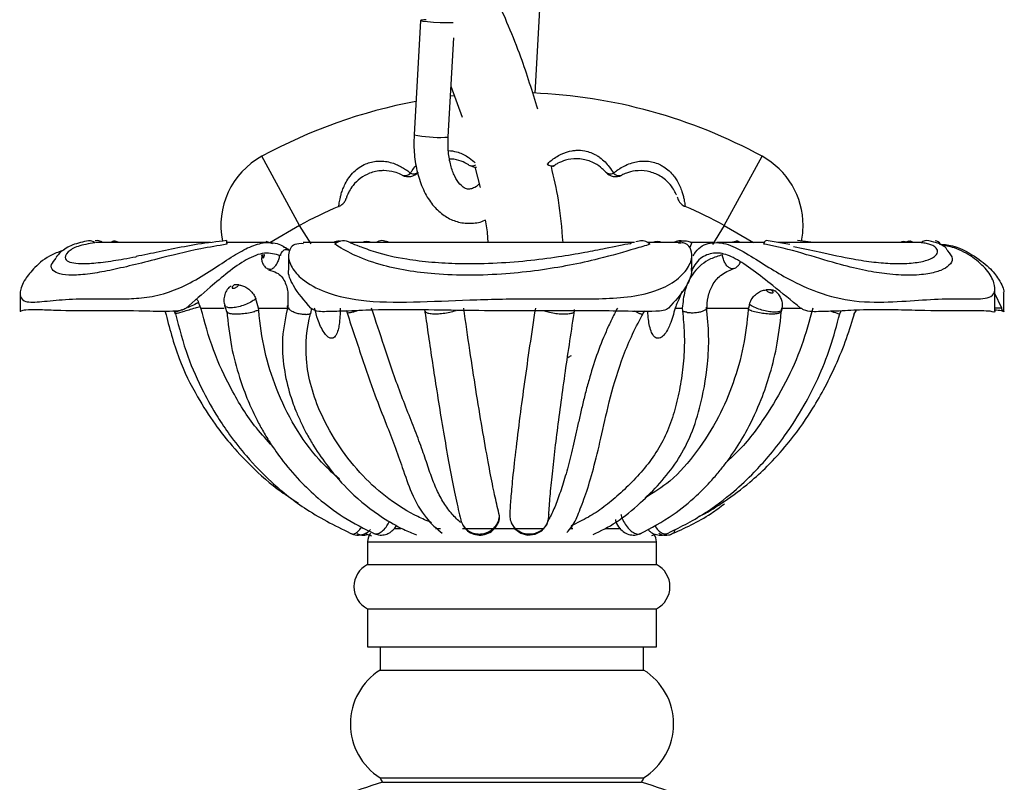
# Model space of a CAD drawing. Header units: millimetres. Extents: x 67.9 to 154, y 110.8 to 178.6.
# Tile 71 of 109: x 79.8 to 83.6, y 130.8 to 133.7. Entities that reach past the tile are written whole.
import ezdxf

# ---------------------------------------------------------------- set-up
doc = ezdxf.new("R2010")
doc.units = ezdxf.units.MM

msp = doc.modelspace()

# ---------------------------------------------------------------- linework, layer by layer
at = {"color": 7, "linetype": 'Continuous', "lineweight": 25}
for p, q in [((81.778, 133.4575), (81.8212, 134.2302)), ((81.3418, 133.7346), (81.3173, 133.2978)), ((81.459, 133.7258), (81.4663, 133.7261)), ((81.4471, 133.2905), (81.4682, 133.6679)), ((81.4579, 133.484), (81.5007, 133.3655)), ((81.4716, 133.4474), (81.4558, 133.4456)), ((81.5492, 133.1763), (81.5685, 133.0975)), ((80.925, 132.8831), (80.8813, 132.9532)), ((82.4989, 132.9532), (82.4535, 132.8805)), ((80.1151, 132.8881), (80.1037, 132.8879)), ((80.5418, 132.8881), (80.1151, 132.8881)), ((80.1957, 132.8881), (80.1782, 132.8935)), ((80.6043, 132.8874), (80.6038, 132.8814)), ((80.6207, 132.8881), (80.6043, 132.8881)), ((80.7619, 132.8881), (80.6207, 132.8881)), ((80.7795, 132.8833), (80.7538, 132.8915)), ((81.0237, 132.8881), (80.8951, 132.8881)), ((81.0329, 132.8937), (81.0361, 132.8935)), ((82.157, 132.8881), (81.0731, 132.8881)), ((81.2186, 132.8912), (81.1999, 132.895)), ((82.1803, 132.895), (82.1619, 132.8913)), ((82.328, 132.8881), (82.2078, 132.8881)), ((82.367, 132.8683), (82.3751, 132.8856)), ((82.4585, 132.8881), (82.3707, 132.8881)), ((82.6507, 132.8881), (82.4701, 132.8881)), ((82.5471, 132.8936), (82.5252, 132.8881)), ((82.7481, 132.8803), (82.6581, 132.8952)), ((83.2262, 132.8881), (82.7033, 132.8881)), ((82.8385, 132.8881), (82.777, 132.8953)), ((83.2019, 132.8935), (83.1845, 132.8881)), ((83.2492, 132.8881), (83.2262, 132.8881)), ((80.7404, 132.8411), (80.748, 132.8429)), ((80.808, 132.8382), (80.8048, 132.839)), ((80.8391, 132.8359), (80.8391, 132.7873)), ((82.3754, 132.7903), (82.3754, 132.839)), ((80.7659, 132.7862), (80.7638, 132.7873)), ((80.6496, 132.7264), (80.6324, 132.7268)), ((83.5294, 132.6281), (83.5294, 132.7147)), ((79.8169, 132.6958), (79.8169, 132.6251)), ((82.6765, 132.708), (82.6578, 132.7075)), ((83.5552, 132.6381), (83.5294, 132.6938)), ((83.5633, 132.6251), (83.5633, 132.6958)), ((80.5029, 132.6448), (80.4967, 132.6594)), ((80.5056, 132.6381), (80.5029, 132.6448)), ((80.5956, 132.6507), (80.6029, 132.6257)), ((82.5942, 132.652), (82.5908, 132.6381)), ((80.4039, 132.6259), (80.4076, 132.6165)), ((80.5056, 132.6381), (80.5942, 132.6381)), ((80.7248, 132.6381), (80.8427, 132.6381)), ((80.7256, 132.6305), (80.7248, 132.6381)), ((80.9236, 132.6178), (80.9276, 132.6381)), ((82.1852, 132.6092), (82.1962, 132.6289)), ((82.3112, 132.6381), (82.3389, 132.6381)), ((82.3389, 132.6381), (82.3395, 132.6272)), ((82.433, 132.6381), (82.5908, 132.6381)), ((82.5908, 132.6381), (82.5902, 132.6323)), ((82.7167, 132.6262), (82.719, 132.6354)), ((82.7168, 132.6381), (82.7947, 132.6381)), ((82.9393, 132.6158), (82.9445, 132.6276)), ((82.9926, 132.6133), (83.0025, 132.6303)), ((81.1293, 131.7792), (81.1549, 131.7708)), ((81.2438, 131.7981), (81.267, 131.7981)), ((81.3989, 131.7981), (81.4182, 131.7981)), ((81.5011, 131.7981), (81.8122, 131.7981)), ((81.9107, 131.7981), (81.9219, 131.7981)), ((82.0452, 131.7981), (82.1048, 131.7981)), ((82.2231, 131.7723), (82.238, 131.7771)), ((81.1401, 131.7481), (81.1401, 131.6609)), ((82.2401, 131.6609), (82.2401, 131.7481)), ((81.1401, 131.6609), (82.1694, 131.6609)), ((82.1694, 131.6609), (82.2401, 131.6609)), ((81.1401, 131.4927), (81.1401, 131.3481)), ((81.1401, 131.4927), (82.1694, 131.4927)), ((82.1694, 131.4927), (82.2401, 131.4927)), ((82.2401, 131.3481), (82.2401, 131.4927)), ((81.1401, 131.3481), (82.1694, 131.3481)), ((81.1885, 131.3481), (81.1885, 131.2592)), ((82.1694, 131.3481), (82.2401, 131.3481)), ((82.1917, 131.2592), (82.1917, 131.3481)), ((81.1885, 131.2592), (82.1272, 131.2592)), ((82.1272, 131.2592), (82.1917, 131.2592)), ((81.1885, 130.8481), (82.1272, 130.8481)), ((82.1272, 130.8481), (82.1917, 130.8481)), ((81.1974, 130.8313), (82.1195, 130.8313)), ((82.1195, 130.8313), (82.1828, 130.8313))]:
    msp.add_line(p, q, dxfattribs=at)
at = {"color": 1, "linetype": 'Continuous', "lineweight": 25}
for p, q in [((80.8813, 132.9532), (80.7377, 133.2165)), ((82.4989, 132.9532), (82.6425, 133.2165)), ((80.8813, 132.9532), (80.7682, 132.8873)), ((82.4989, 132.9532), (82.6106, 132.8881)), ((83.5552, 132.6381), (83.5294, 132.6381)), ((81.1401, 131.7481), (82.1694, 131.7481)), ((82.1694, 131.7481), (82.2401, 131.7481))]:
    msp.add_line(p, q, dxfattribs=at)
at = {"color": 7, "linetype": 'Continuous', "lineweight": 25, "flags": 128}
for points in [[(81.3631, 133.7362), (81.3543, 133.7361), (81.3436, 133.7354), (81.3425, 133.734), (81.3512, 133.7321), (81.3683, 133.7301), (81.3912, 133.7281), (81.4165, 133.7267), (81.4403, 133.7258), (81.459, 133.7258), (81.459, 133.7258)], [(81.8446, 133.1787), (81.8465, 133.1795), (81.8538, 133.1833)], [(80.6043, 132.8874), (80.6039, 132.8913), (80.6035, 132.8939), (80.6033, 132.8952), (80.6031, 132.8951), (80.6031, 132.8936), (80.6032, 132.8908), (80.6034, 132.8867), (80.6038, 132.8814)], [(82.6581, 132.8952), (82.6566, 132.895), (82.6545, 132.8937), (82.6523, 132.891), (82.6502, 132.8871), (82.6481, 132.8821)], [(81.6854, 131.8269), (81.6866, 131.8203), (81.7013, 131.7972), (81.7233, 131.781), (81.7499, 131.7736), (81.7781, 131.7765), (81.8036, 131.7899), (81.8223, 131.8121), (81.8309, 131.8394), (81.8299, 131.8522), (81.8299, 131.8522)]]:
    msp.add_lwpolyline(points, dxfattribs=at)
at = {"color": 1, "linetype": 'Continuous', "lineweight": 25, "flags": 128}
msp.add_lwpolyline([(81.4345, 133.289), (81.4452, 133.2897), (81.4471, 133.2905)], dxfattribs=at)
at = {"color": 7, "linetype": 'Continuous', "lineweight": 25}
for centre, radius, start, end in [((81.6901, 131.4704), 1.989, 61.3901, 87.7053), ((81.6901, 131.4704), 1.989, 100.5927, 118.6099), ((80.8813, 132.9532), 0.3, 118.6099, 191.6376), ((82.4989, 132.9532), 0.3, 0, 61.3901), ((81.5534, 133.2254), 0.05, 237.339, 271.6975), ((81.8411, 133.209), 0.0287, 232.7562, 296.3082), ((81.2952, 133.1891), 0.05, 242.2927, 318.6884), ((81.2822, 133.1727), 0.0297, 250.0015, 316.4294), ((81.3153, 133.1768), 0.0271, 244.7167, 310.2154), ((82.0649, 133.1768), 0.0271, 229.7846, 295.2833), ((82.085, 133.1891), 0.05, 221.3116, 297.7073), ((82.098, 133.1727), 0.0297, 223.5706, 289.9985), ((81.6901, 131.4704), 1.689, 112.9671, 118.6099), ((81.6901, 131.4704), 1.689, 61.3901, 67.0242), ((82.4989, 132.9532), 0.3, 348.5018, 0), ((80.081, 132.8653), 0.0299, 46.8899, 95.951), ((80.108, 132.8551), 0.0402, 55.225, 98.5107), ((80.1768, 132.8746), 0.019, 91.8661, 134.855), ((80.1753, 132.8784), 0.0153, 39.5894, 86.8687), ((81.0324, 132.8434), 0.0503, 89.4371, 117.1297), ((81.0483, 132.8481), 0.0471, 55.9422, 133.7958), ((81.1366, 132.8419), 0.0497, 68.4569, 111.5431), ((81.1946, 132.8571), 0.0382, 54.4069, 125.5931), ((82.1849, 132.8545), 0.0408, 41.3797, 96.5883), ((82.2436, 132.8419), 0.0497, 68.4569, 111.5431), ((82.3317, 132.849), 0.0462, 74.4195, 122.1737), ((82.3478, 132.8432), 0.0505, 90.5394, 117.0811), ((82.3478, 132.8434), 0.0502, 57.0032, 90.5772), ((82.547, 132.8803), 0.0133, 90.7977, 144.2128), ((82.5451, 132.8753), 0.0184, 44.0779, 84.6964), ((83.1812, 132.871), 0.0206, 56.3206, 123.6794), ((83.2034, 132.8746), 0.019, 45.145, 88.1339), ((83.2721, 132.8549), 0.0404, 81.516, 126.4825), ((83.2978, 132.8656), 0.0297, 33.5893, 81.1668), ((81.1901, 131.7481), 0.05, 140.1745, 180), ((82.1901, 131.7481), 0.05, 0, 33.1358), ((81.1825, 131.5768), 0.0942, 116.7262, 243.2738), ((82.1977, 131.5768), 0.0942, 296.7262, 63.2738), ((81.317, 131.0537), 0.2424, 121.9989, 238.0011), ((82.0632, 131.0537), 0.2424, 301.9989, 58.0011), ((80.8341, 130.651), 0.4055, 26.402, 29.0845), ((82.5461, 130.651), 0.4055, 150.9155, 153.598)]:
    msp.add_arc(centre, radius, start, end, dxfattribs=at)
at = {"color": 1, "linetype": 'Continuous', "lineweight": 25}
for centre, radius, start, end in [((81.4153, 133.8184), 0.5297, 259.3373, 272.0772), ((81.5388, 133.2074), 0.027, 242.806, 299.4178)]:
    msp.add_arc(centre, radius, start, end, dxfattribs=at)
at = {"color": 7, "linetype": 'Continuous', "lineweight": 25}
for points, knots in [([(81.7884, 133.3957), (81.768, 133.4624), (81.7225, 133.611), (81.6328, 133.8166), (81.5528, 133.9801), (81.5053, 134.065), (81.4918, 134.089)], [0, 0, 0, 0, 0.272342, 0.606408, 0.888476, 1, 1, 1, 1]), ([(81.3173, 133.2978), (81.3169, 133.2848), (81.3156, 133.2475), (81.3215, 133.1866), (81.3384, 133.1193), (81.3651, 133.0613), (81.3999, 133.0155), (81.4404, 132.9831), (81.4872, 132.9632), (81.5371, 132.96), (81.5723, 132.9651), (81.5878, 132.9737), (81.5884, 132.974)], [0, 0, 0, 0, 0.066234, 0.190377, 0.315893, 0.443361, 0.559215, 0.669058, 0.77427, 0.886626, 0.995321, 1, 1, 1, 1]), ([(81.5649, 133.112), (81.5633, 133.1102), (81.5537, 133.0996), (81.5382, 133.0932), (81.5234, 133.0903), (81.511, 133.0936), (81.4913, 133.1091), (81.4718, 133.1384), (81.456, 133.1811), (81.4464, 133.2329), (81.4469, 133.2711), (81.4471, 133.2905)], [0, 0, 0, 0, 0.023545, 0.139187, 0.25934, 0.404564, 0.517576, 0.639181, 0.757393, 0.876313, 1, 1, 1, 1]), ([(81.8237, 133.1862), (81.8286, 133.1908), (81.8427, 133.2042), (81.8746, 133.2257), (81.9098, 133.2371), (81.9405, 133.2404), (81.9725, 133.2383), (82.0032, 133.2265), (82.0353, 133.2055), (82.0594, 133.1806), (82.0717, 133.1603), (82.0765, 133.1523)], [0, 0, 0, 0, 0.0816484, 0.2386722, 0.3785999, 0.4266733, 0.5283011, 0.6750601, 0.7260875, 0.8919522, 1, 1, 1, 1]), ([(81.5264, 133.1833), (81.526, 133.1836), (81.52, 133.1874), (81.5029, 133.1966), (81.4766, 133.2053), (81.4583, 133.2061), (81.4529, 133.2063)], [0, 0, 0, 0, 0.0217114, 0.3553384, 0.8085002, 1, 1, 1, 1]), ([(82.0474, 133.1561), (82.0432, 133.1605), (82.0324, 133.1721), (82.0035, 133.1926), (81.9688, 133.2047), (81.9303, 133.2083), (81.8961, 133.2037), (81.8682, 133.1921), (81.8574, 133.1855), (81.8538, 133.1833)], [0, 0, 0, 0, 0.100559, 0.263349, 0.471628, 0.580812, 0.774373, 0.92462, 1, 1, 1, 1]), ([(81.8846, 132.8881), (81.8802, 132.9423), (81.8724, 133.0408), (81.8501, 133.1356), (81.8401, 133.1783)], [0, 0, 0, 0, 0.550411, 1, 1, 1, 1]), ([(81.272, 133.1448), (81.2704, 133.1456), (81.2623, 133.1498), (81.2401, 133.1585), (81.2136, 133.1624), (81.1812, 133.1615), (81.1493, 133.1547), (81.1115, 133.1338), (81.0852, 133.1078), (81.0704, 133.0845), (81.0632, 133.0688), (81.0599, 133.0596), (81.0587, 133.0557), (81.0592, 133.0571), (81.0593, 133.0575)], [0, 0, 0, 0, 0.022717, 0.113493, 0.242654, 0.264534, 0.410639, 0.533535, 0.654332, 0.747724, 0.819864, 0.89375, 0.9715, 1, 1, 1, 1]), ([(82.3164, 133.0693), (82.3159, 133.0706), (82.3141, 133.0756), (82.3055, 133.0922), (82.2855, 133.1191), (82.2508, 133.1462), (82.2053, 133.1619), (82.1618, 133.1631), (82.1278, 133.1543), (82.1138, 133.1475), (82.1082, 133.1448)], [0, 0, 0, 0, 0.038482, 0.139107, 0.257204, 0.438743, 0.609515, 0.778733, 0.911463, 1, 1, 1, 1]), ([(81.0308, 133.0257), (81.0314, 133.0258), (81.0357, 133.0271), (81.0422, 133.0319), (81.0493, 133.0386), (81.0539, 133.045), (81.0567, 133.0503), (81.058, 133.0536), (81.0586, 133.0554), (81.0588, 133.056), (81.0589, 133.0563), (81.059, 133.0565), (81.0591, 133.0569), (81.0591, 133.0569), (81.0592, 133.0573), (81.0593, 133.0575)], [0, 0, 0, 0, 0.034741, 0.259131, 0.447449, 0.599447, 0.712696, 0.785228, 0.809171, 0.820654, 0.82988, 0.843415, 0.871525, 0.94025, 1, 1, 1, 1]), ([(82.3197, 133.0609), (82.3199, 133.0603), (82.321, 133.0574), (82.321, 133.0573), (82.321, 133.0571)], [0, 0, 0, 0, 0.212422, 1, 1, 1, 1]), ([(82.3213, 133.056), (82.3214, 133.056), (82.3215, 133.0557), (82.3225, 133.0525), (82.3256, 133.0457), (82.3332, 133.0358), (82.3417, 133.0281), (82.3482, 133.0264), (82.3495, 133.026)], [0, 0, 0, 0, 0.0070929, 0.0298733, 0.2290566, 0.5321078, 0.905226, 1, 1, 1, 1]), ([(81.5884, 132.974), (81.5918, 132.9538), (81.5966, 132.9254), (81.5977, 132.8964), (81.5979, 132.8881)], [0, 0, 0, 0, 0.715578, 1, 1, 1, 1]), ([(79.9828, 132.8585), (79.9675, 132.8533), (79.9223, 132.838), (79.8712, 132.7936), (79.8285, 132.7413), (79.8107, 132.6892), (79.8293, 132.6588), (79.887, 132.6613), (79.975, 132.6714), (80.0859, 132.6751), (80.1959, 132.6714), (80.298, 132.6773), (80.3794, 132.695), (80.4645, 132.7321), (80.5459, 132.7822), (80.6207, 132.8328), (80.6861, 132.8711), (80.7464, 132.8911), (80.7993, 132.8876), (80.8306, 132.8667), (80.8441, 132.8577)], [0, 0, 0, 0, 0.021689, 0.064018, 0.102813, 0.157145, 0.234069, 0.326715, 0.421803, 0.520265, 0.619969, 0.669206, 0.719742, 0.762118, 0.804754, 0.844188, 0.880908, 0.920209, 0.965499, 1, 1, 1, 1]), ([(80.6038, 132.8814), (80.5705, 132.8759), (80.4777, 132.8606), (80.3549, 132.8288), (80.2422, 132.8006), (80.1557, 132.7808), (80.0784, 132.7671), (80.0137, 132.7618), (79.9669, 132.7664), (79.9408, 132.7805), (79.9303, 132.8005), (79.9469, 132.8196), (79.9542, 132.8279)], [0, 0, 0, 0, 0.0810599, 0.2261629, 0.325129, 0.4240051, 0.5251343, 0.6368003, 0.7446114, 0.8348863, 0.9280467, 1, 1, 1, 1]), ([(80.0779, 132.895), (80.0568, 132.8904), (80.0146, 132.8811), (79.972, 132.855), (79.9582, 132.8378), (79.9523, 132.8305)], [0, 0, 0, 0, 0.365346, 0.729616, 1, 1, 1, 1]), ([(80.1014, 132.8871), (80.0784, 132.8832), (80.0326, 132.8755), (79.9902, 132.8481), (79.984, 132.8259), (80.0043, 132.8126), (80.0396, 132.8068), (80.0939, 132.8083), (80.1692, 132.8181), (80.2254, 132.8279), (80.2586, 132.8342), (80.2587, 132.8342)], [0, 0, 0, 0, 0.107346, 0.214581, 0.370145, 0.478623, 0.590126, 0.728574, 0.866986, 0.999557, 1, 1, 1, 1]), ([(80.6032, 132.8953), (80.5663, 132.891), (80.4926, 132.8824), (80.3923, 132.8623), (80.3135, 132.8458), (80.2731, 132.8377), (80.2586, 132.8348)], [0, 0, 0, 0, 0.280821, 0.560722, 0.842488, 1, 1, 1, 1]), ([(80.84, 132.8603), (80.8363, 132.8631), (80.8303, 132.8676), (80.8224, 132.8698), (80.8193, 132.8706)], [0, 0, 0, 0, 0.609436, 1, 1, 1, 1]), ([(80.8959, 132.8836), (80.884, 132.8839), (80.8548, 132.8846), (80.8333, 132.8461), (80.8464, 132.7944), (80.8944, 132.741), (80.9891, 132.6894), (81.1453, 132.6588), (81.3421, 132.6613), (81.5586, 132.6714), (81.782, 132.6751), (81.9698, 132.6714), (82.1182, 132.6773), (82.22, 132.695), (82.3043, 132.7321), (82.3589, 132.7821), (82.3794, 132.8331), (82.3709, 132.8702), (82.3491, 132.8896), (82.3306, 132.8857), (82.3246, 132.8844)], [0, 0, 0, 0, 0.03402, 0.083379, 0.125692, 0.164472, 0.218784, 0.295678, 0.388289, 0.483341, 0.581765, 0.681432, 0.730651, 0.781168, 0.823527, 0.866147, 0.905566, 0.942272, 0.981559, 1, 1, 1, 1]), ([(82.2155, 132.8814), (82.1975, 132.8759), (82.1473, 132.8606), (82.0373, 132.8288), (81.91, 132.8006), (81.791, 132.7808), (81.6631, 132.7671), (81.5298, 132.7617), (81.4024, 132.7664), (81.2873, 132.7803), (81.1782, 132.8043), (81.0785, 132.8421), (81.0312, 132.8719), (81.0176, 132.8809), (81.0157, 132.8821)], [0, 0, 0, 0, 0.068787, 0.19192, 0.275902, 0.359808, 0.445625, 0.540384, 0.631872, 0.708478, 0.787533, 0.883927, 0.984053, 1, 1, 1, 1]), ([(81.0747, 132.8871), (81.0847, 132.8832), (81.1046, 132.8755), (81.1765, 132.8481), (81.2742, 132.8259), (81.3847, 132.8126), (81.4952, 132.8068), (81.6175, 132.8084), (81.7458, 132.8179), (81.8636, 132.8329), (81.9642, 132.8501), (82.0586, 132.8685), (82.1187, 132.8816), (82.1439, 132.8849), (82.1456, 132.8852)], [0, 0, 0, 0, 0.078113, 0.156145, 0.269345, 0.348281, 0.429419, 0.530163, 0.630882, 0.727351, 0.812526, 0.886088, 0.992171, 1, 1, 1, 1]), ([(82.3801, 132.8371), (82.3829, 132.842), (82.4001, 132.8712), (82.4444, 132.8904), (82.5092, 132.8871), (82.5847, 132.8467), (82.6658, 132.7943), (82.7558, 132.7411), (82.8686, 132.6893), (83.006, 132.6588), (83.1452, 132.6613), (83.2737, 132.6714), (83.3862, 132.6751), (83.464, 132.6714), (83.5102, 132.6773), (83.5306, 132.695), (83.5299, 132.7321), (83.5032, 132.7823), (83.4486, 132.8323), (83.3842, 132.8682), (83.3378, 132.8766), (83.3185, 132.88)], [0, 0, 0, 0, 0.01016, 0.060418, 0.110159, 0.157175, 0.197478, 0.234417, 0.286149, 0.359392, 0.447605, 0.538143, 0.631893, 0.726826, 0.773707, 0.821825, 0.862173, 0.902769, 0.940316, 0.975279, 1, 1, 1, 1]), ([(83.3484, 132.8559), (83.3574, 132.8457), (83.3742, 132.8267), (83.3571, 132.8005), (83.3256, 132.7808), (83.2747, 132.7671), (83.2063, 132.7617), (83.1254, 132.7664), (83.0374, 132.7803), (82.9363, 132.8043), (82.8122, 132.8421), (82.7094, 132.8719), (82.6555, 132.8809), (82.6481, 132.8821)], [0, 0, 0, 0, 0.1070433, 0.1998463, 0.2925648, 0.3873961, 0.492108, 0.5932051, 0.6778582, 0.7652169, 0.871735, 0.9823775, 1, 1, 1, 1]), ([(82.7623, 132.8735), (82.7953, 132.8664), (82.8764, 132.849), (82.9803, 132.8258), (83.0705, 132.8127), (83.1457, 132.8068), (83.2134, 132.8084), (83.2676, 132.8179), (83.301, 132.8329), (83.3138, 132.85), (83.3081, 132.8687), (83.2851, 132.8828), (83.2552, 132.8865), (83.2481, 132.8874)], [0, 0, 0, 0, 0.0824105, 0.2019615, 0.2853271, 0.3710173, 0.4774148, 0.5837846, 0.6856659, 0.7756202, 0.85331, 0.965345, 1, 1, 1, 1]), ([(83.3496, 132.8566), (83.3478, 132.8598), (83.3422, 132.8703), (83.3168, 132.8852), (83.291, 132.8916), (83.2781, 132.8949)], [0, 0, 0, 0, 0.184111, 0.592338, 1, 1, 1, 1]), ([(83.3231, 132.8809), (83.329, 132.8807), (83.3724, 132.8796), (83.4414, 132.8451), (83.5099, 132.7944), (83.5502, 132.7421), (83.5668, 132.7058), (83.5618, 132.6971), (83.561, 132.6958)], [0, 0, 0, 0, 0.03845, 0.282937, 0.492519, 0.684603, 0.953619, 1, 1, 1, 1]), ([(80.808, 132.8382), (80.7884, 132.8436), (80.749, 132.8545), (80.6818, 132.8271), (80.6108, 132.7771), (80.5312, 132.7103), (80.4791, 132.6647), (80.4488, 132.6381)], [0, 0, 0, 0, 0.20268, 0.405726, 0.590739, 0.761449, 1, 1, 1, 1]), ([(80.7377, 132.8389), (80.7371, 132.8339), (80.7359, 132.8242), (80.7394, 132.8098), (80.7471, 132.7972), (80.7568, 132.7888), (80.7637, 132.7869), (80.7659, 132.7863)], [0, 0, 0, 0, 0.228461, 0.439443, 0.675537, 0.895083, 1, 1, 1, 1]), ([(80.7376, 132.839), (80.7378, 132.8396), (80.7382, 132.8404), (80.74, 132.841), (80.7404, 132.8411)], [0, 0, 0, 0, 0.744591, 1, 1, 1, 1]), ([(80.7404, 132.8411), (80.7403, 132.8401), (80.7399, 132.838), (80.7399, 132.835), (80.7402, 132.8324), (80.7411, 132.8306), (80.7422, 132.8299), (80.7434, 132.8303), (80.7446, 132.8315), (80.7458, 132.8334), (80.7469, 132.8363), (80.7477, 132.8397), (80.7479, 132.8419), (80.748, 132.8429)], [0, 0, 0, 0, 0.0836985, 0.1768118, 0.2701666, 0.3646257, 0.4601339, 0.5555997, 0.6182917, 0.7151882, 0.8110637, 0.9056981, 1, 1, 1, 1]), ([(80.8441, 132.8577), (80.8402, 132.8589), (80.8317, 132.8615), (80.8209, 132.8591), (80.8135, 132.8524), (80.8099, 132.8462), (80.8084, 132.8408), (80.8081, 132.8383), (80.808, 132.8382)], [0, 0, 0, 0, 0.296127, 0.636318, 0.765477, 0.895614, 0.994819, 1, 1, 1, 1]), ([(82.4914, 132.8412), (82.4761, 132.8366), (82.434, 132.8239), (82.3815, 132.78), (82.3464, 132.712), (82.3412, 132.6606), (82.3389, 132.6381)], [0, 0, 0, 0, 0.176605, 0.485604, 0.775095, 1, 1, 1, 1]), ([(82.7892, 132.6381), (82.7541, 132.6668), (82.6943, 132.7158), (82.6077, 132.7838), (82.5403, 132.8297), (82.4819, 132.8519), (82.4307, 132.8444), (82.3927, 132.8186), (82.3773, 132.7864), (82.3731, 132.7777)], [0, 0, 0, 0, 0.207647, 0.354041, 0.50097, 0.638805, 0.785119, 0.942016, 1, 1, 1, 1]), ([(82.3721, 132.7903), (82.3729, 132.7849), (82.3759, 132.7653), (82.3509, 132.7094), (82.3102, 132.6644), (82.2864, 132.6381)], [0, 0, 0, 0, 0.1356268, 0.4961729, 1, 1, 1, 1]), ([(82.5331, 132.7887), (82.534, 132.7888), (82.5397, 132.7897), (82.548, 132.796), (82.5563, 132.8046), (82.5589, 132.8111), (82.56, 132.8137)], [0, 0, 0, 0, 0.06653, 0.450514, 0.78148, 1, 1, 1, 1]), ([(80.7624, 132.7839), (80.7735, 132.7808), (80.8029, 132.7725), (80.8269, 132.741), (80.8394, 132.6949), (80.8364, 132.6577), (80.835, 132.639)], [0, 0, 0, 0, 0.170735, 0.44927, 0.723958, 1, 1, 1, 1]), ([(80.9241, 132.6381), (80.8998, 132.6663), (80.8585, 132.7143), (80.8357, 132.7689), (80.8402, 132.7854), (80.8407, 132.7873)], [0, 0, 0, 0, 0.557393, 0.950362, 1, 1, 1, 1]), ([(82.432, 132.6339), (82.4332, 132.6497), (82.4356, 132.6833), (82.4527, 132.7278), (82.4833, 132.7671), (82.517, 132.7813), (82.535, 132.7889)], [0, 0, 0, 0, 0.21032, 0.444916, 0.704973, 1, 1, 1, 1]), ([(80.6202, 132.7225), (80.6175, 132.7205), (80.6092, 132.7146), (80.5994, 132.6997), (80.5925, 132.6795), (80.5919, 132.6608), (80.5961, 132.6514), (80.5974, 132.6486)], [0, 0, 0, 0, 0.121949, 0.360057, 0.633222, 0.889839, 1, 1, 1, 1]), ([(80.6324, 132.7268), (80.6321, 132.7266), (80.6305, 132.7254), (80.6278, 132.7231), (80.6252, 132.7199), (80.6239, 132.7171), (80.6241, 132.715), (80.6257, 132.7137), (80.6283, 132.7135), (80.6316, 132.714), (80.6355, 132.7153), (80.6402, 132.7177), (80.6445, 132.7207), (80.6478, 132.7237), (80.649, 132.7256), (80.6496, 132.7264)], [0, 0, 0, 0, 0.014816, 0.102706, 0.189086, 0.273811, 0.357492, 0.44118, 0.524862, 0.580092, 0.66776, 0.756304, 0.844608, 0.931776, 1, 1, 1, 1]), ([(80.6496, 132.7264), (80.6542, 132.7258), (80.6636, 132.7247), (80.6802, 132.7164), (80.6958, 132.7038), (80.708, 132.6888), (80.7126, 132.678), (80.7146, 132.6732)], [0, 0, 0, 0, 0.21136, 0.423023, 0.62978, 0.835375, 1, 1, 1, 1]), ([(82.3373, 132.7009), (82.3319, 132.6879), (82.3236, 132.6677), (82.3144, 132.6458), (82.3112, 132.6381)], [0, 0, 0, 0, 0.646484, 1, 1, 1, 1]), ([(82.5942, 132.652), (82.5964, 132.6581), (82.6007, 132.6703), (82.6134, 132.6864), (82.6287, 132.6986), (82.6445, 132.7061), (82.6535, 132.707), (82.6578, 132.7075)], [0, 0, 0, 0, 0.203603, 0.407179, 0.611716, 0.818346, 1, 1, 1, 1]), ([(82.6578, 132.7075), (82.6581, 132.707), (82.6591, 132.7056), (82.6618, 132.703), (82.666, 132.7003), (82.6707, 132.698), (82.6753, 132.6965), (82.6789, 132.6959), (82.6818, 132.696), (82.6839, 132.6968), (82.6849, 132.6986), (82.6842, 132.7011), (82.6819, 132.704), (82.6791, 132.7064), (82.6771, 132.7076), (82.6765, 132.708)], [0, 0, 0, 0, 0.046707, 0.135142, 0.222781, 0.308904, 0.393878, 0.478898, 0.529375, 0.613859, 0.699923, 0.787556, 0.875993, 0.964134, 1, 1, 1, 1]), ([(82.6765, 132.708), (82.6812, 132.7079), (82.6873, 132.7079), (82.6905, 132.7042), (82.6913, 132.7033)], [0, 0, 0, 0, 0.759843, 1, 1, 1, 1]), ([(82.7172, 132.6332), (82.7184, 132.6366), (82.7217, 132.6462), (82.7198, 132.6625), (82.7137, 132.6793), (82.7043, 132.6933), (82.6958, 132.7002), (82.6917, 132.7036)], [0, 0, 0, 0, 0.133219, 0.374392, 0.588037, 0.79982, 1, 1, 1, 1]), ([(80.4082, 132.6168), (80.4086, 132.6168), (80.4094, 132.6169), (80.4203, 132.6201), (80.4376, 132.6252), (80.4598, 132.6319), (80.4827, 132.6387), (80.4967, 132.6429), (80.5029, 132.6448)], [0, 0, 0, 0, 0.152288, 0.329143, 0.505718, 0.682456, 0.859701, 1, 1, 1, 1]), ([(80.4891, 132.6731), (80.49, 132.6718), (80.4929, 132.6677), (80.4952, 132.6628), (80.4967, 132.6594)], [0, 0, 0, 0, 0.302674, 1, 1, 1, 1]), ([(80.7248, 132.6381), (80.7218, 132.6498), (80.7187, 132.6616), (80.7147, 132.673), (80.7146, 132.6732)], [0, 0, 0, 0, 0.979644, 1, 1, 1, 1]), ([(80.8372, 132.6477), (80.8283, 132.6067), (80.8114, 132.5283), (80.8192, 132.4121), (80.8409, 132.3167), (80.8664, 132.2469), (80.8885, 132.1974), (80.9102, 132.1551), (80.9431, 132.0988), (80.9958, 132.0232), (81.0808, 131.9272), (81.178, 131.8496), (81.2674, 131.7983), (81.31, 131.781), (81.3263, 131.7743)], [0, 0, 0, 0, 0.110244, 0.210831, 0.303418, 0.366786, 0.406236, 0.447273, 0.493291, 0.581481, 0.698398, 0.852437, 0.943405, 1, 1, 1, 1]), ([(80.9052, 132.614), (80.905, 132.614), (80.8997, 132.6137), (80.8884, 132.6142), (80.8715, 132.6175), (80.8562, 132.6231), (80.8441, 132.6305), (80.8372, 132.6386), (80.8346, 132.6444), (80.8359, 132.6468), (80.8359, 132.6469)], [0, 0, 0, 0, 0.00779, 0.172835, 0.337888, 0.502685, 0.666945, 0.830728, 0.994317, 1, 1, 1, 1]), ([(81.999, 131.7754), (82.0285, 131.7896), (82.091, 131.8197), (82.1745, 131.8901), (82.2535, 131.9684), (82.3192, 132.0514), (82.371, 132.1471), (82.4118, 132.2696), (82.4345, 132.4014), (82.442, 132.532), (82.435, 132.6047), (82.4314, 132.6412)], [0, 0, 0, 0, 0.114277, 0.241551, 0.346131, 0.447117, 0.543954, 0.657931, 0.81294, 0.906142, 1, 1, 1, 1]), ([(82.1763, 131.7771), (82.2196, 131.8002), (82.2963, 131.841), (82.3859, 131.915), (82.4442, 131.974), (82.4821, 132.0184), (82.5113, 132.056), (82.5469, 132.107), (82.5928, 132.1839), (82.638, 132.2815), (82.6755, 132.3916), (82.704, 132.5083), (82.713, 132.5943), (82.7178, 132.6397)], [0, 0, 0, 0, 0.146897, 0.260022, 0.340057, 0.387318, 0.427787, 0.476183, 0.563894, 0.678739, 0.772792, 0.879829, 1, 1, 1, 1]), ([(82.3565, 132.6222), (82.3567, 132.6221), (82.358, 132.6219), (82.3643, 132.6211), (82.3765, 132.6204), (82.3936, 132.6214), (82.4093, 132.6243), (82.4222, 132.6287), (82.4299, 132.6342), (82.4332, 132.6384), (82.4322, 132.6403), (82.4321, 132.6404)], [0, 0, 0, 0, 0.007297, 0.042509, 0.202426, 0.36132, 0.519716, 0.677965, 0.836489, 0.995565, 1, 1, 1, 1]), ([(80.4488, 132.6381), (80.4461, 132.6364), (80.4349, 132.6292), (80.3837, 132.6234), (80.327, 132.6258), (80.2261, 132.6281), (80.0966, 132.6274), (79.9721, 132.6278), (79.8834, 132.6321), (79.84, 132.6326), (79.8193, 132.6267), (79.8178, 132.6256), (79.8172, 132.6251)], [0, 0, 0, 0, 0.007643, 0.031889, 0.128292, 0.173362, 0.35422, 0.606038, 0.736208, 0.866192, 0.952147, 1, 1, 1, 1]), ([(80.3696, 132.6244), (80.385, 132.5645), (80.4137, 132.4527), (80.4841, 132.3097), (80.5519, 132.2037), (80.6197, 132.1167), (80.7024, 132.0282), (80.7887, 131.9514), (80.854, 131.9103), (80.8757, 131.8966)], [0, 0, 0, 0, 0.206228, 0.384477, 0.519266, 0.617502, 0.744142, 0.914931, 1, 1, 1, 1]), ([(80.4085, 132.6168), (80.4226, 132.5621), (80.449, 132.4597), (80.5077, 132.3289), (80.5632, 132.2303), (80.6183, 132.1487), (80.685, 132.0643), (80.7811, 131.9657), (80.9152, 131.8584), (81.0253, 131.805), (81.0855, 131.7757)], [0, 0, 0, 0, 0.1473512, 0.2760921, 0.373696, 0.4448729, 0.5361625, 0.6592826, 0.8136745, 1, 1, 1, 1]), ([(80.7786, 132.1117), (80.7575, 132.1344), (80.6973, 132.1992), (80.6211, 132.3236), (80.5487, 132.4772), (80.5199, 132.5845), (80.5056, 132.6381)], [0, 0, 0, 0, 0.158024, 0.450249, 0.725124, 1, 1, 1, 1]), ([(80.6037, 132.6269), (80.6086, 132.5817), (80.618, 132.4953), (80.6486, 132.3814), (80.6812, 132.2919), (80.7107, 132.2272), (80.7371, 132.1772), (80.7686, 132.1242), (80.8148, 132.0569), (80.8777, 131.9825), (80.9567, 131.9077), (81.0519, 131.8356), (81.1287, 131.7972), (81.1702, 131.7764)], [0, 0, 0, 0, 0.120997, 0.231, 0.31815, 0.381505, 0.427216, 0.475003, 0.553685, 0.65671, 0.750747, 0.864993, 1, 1, 1, 1]), ([(80.6038, 132.6269), (80.6041, 132.6254), (80.6046, 132.6216), (80.6152, 132.6178), (80.6327, 132.6157), (80.6554, 132.6162), (80.6806, 132.6192), (80.6992, 132.6229), (80.7089, 132.6254), (80.711, 132.6259), (80.7112, 132.626)], [0, 0, 0, 0, 0.12265, 0.2887171, 0.4545087, 0.6204618, 0.786905, 0.9542435, 0.9935163, 1, 1, 1, 1]), ([(80.7256, 132.6305), (80.7212, 132.629), (80.7166, 132.6275), (80.7115, 132.6261), (80.7112, 132.626)], [0, 0, 0, 0, 0.943738, 1, 1, 1, 1]), ([(81.0327, 131.986), (81.0064, 132.0102), (80.9422, 132.0692), (80.8603, 132.1856), (80.7908, 132.3261), (80.7454, 132.4753), (80.7297, 132.5778), (80.7256, 132.6299), (80.7256, 132.6305)], [0, 0, 0, 0, 0.15291, 0.372857, 0.591996, 0.794861, 0.997729, 1, 1, 1, 1]), ([(81.3832, 131.8205), (81.366, 131.8279), (81.3114, 131.8516), (81.2196, 131.9077), (81.1198, 131.9968), (81.0314, 132.1065), (80.9653, 132.2224), (80.9232, 132.3372), (80.8993, 132.4659), (80.9082, 132.5614), (80.9235, 132.6174), (80.9236, 132.6178)], [0, 0, 0, 0, 0.063984, 0.20384, 0.343719, 0.485366, 0.626944, 0.730459, 0.833817, 0.998742, 1, 1, 1, 1]), ([(80.9052, 132.614), (80.9055, 132.6141), (80.9108, 132.6144), (80.9174, 132.6155), (80.9223, 132.6174), (80.9236, 132.6178)], [0, 0, 0, 0, 0.033729, 0.748153, 1, 1, 1, 1]), ([(82.2864, 132.6381), (82.284, 132.6364), (82.274, 132.6292), (82.2243, 132.6234), (82.1555, 132.6258), (82.0169, 132.6281), (81.8057, 132.6274), (81.5549, 132.6279), (81.329, 132.6321), (81.1793, 132.6327), (81.0668, 132.6264), (80.9916, 132.6254), (80.9464, 132.6228), (80.9272, 132.636), (80.9241, 132.6381)], [0, 0, 0, 0, 0.00715, 0.02983, 0.120009, 0.162169, 0.33135, 0.566909, 0.688675, 0.810266, 0.890671, 0.940288, 0.990185, 1, 1, 1, 1]), ([(81.0363, 132.6381), (81.0356, 132.6168), (81.0346, 132.5882), (81.0281, 132.554), (81.0223, 132.5376), (81.0146, 132.5275), (81.0082, 132.5234), (81.0012, 132.5228), (80.9939, 132.525), (80.9842, 132.5319), (80.9723, 132.5467), (80.9607, 132.5687), (80.9484, 132.5999), (80.9424, 132.6235), (80.9386, 132.6381)], [0, 0, 0, 0, 0.236601, 0.316455, 0.40802, 0.444453, 0.481229, 0.507559, 0.533864, 0.572126, 0.639884, 0.737481, 0.837719, 1, 1, 1, 1]), ([(81.0584, 132.6309), (81.0781, 132.5713), (81.1147, 132.4603), (81.1641, 132.3149), (81.2084, 132.2029), (81.2449, 132.111), (81.2758, 132.0213), (81.308, 131.9261), (81.359, 131.836), (81.4035, 131.7982), (81.4248, 131.7801)], [0, 0, 0, 0, 0.156434, 0.291079, 0.401332, 0.487887, 0.584489, 0.708873, 0.86104, 1, 1, 1, 1]), ([(81.0614, 132.6222), (81.0614, 132.6221), (81.0614, 132.6219), (81.0618, 132.6211), (81.0648, 132.6204), (81.0739, 132.6214), (81.0863, 132.6241), (81.0961, 132.6271), (81.1008, 132.6284)], [0, 0, 0, 0, 0.011046, 0.064344, 0.306401, 0.546909, 0.786664, 1, 1, 1, 1]), ([(81.4947, 131.8214), (81.4937, 131.8222), (81.481, 131.8321), (81.4576, 131.8574), (81.4263, 131.9002), (81.3995, 131.9518), (81.3778, 132.0109), (81.3564, 132.0774), (81.3295, 132.1507), (81.2983, 132.2297), (81.2653, 132.3134), (81.2337, 132.4014), (81.1978, 132.5094), (81.1714, 132.5895), (81.1553, 132.6381)], [0, 0, 0, 0, 0.007835, 0.093797, 0.179762, 0.265737, 0.351701, 0.43768, 0.523714, 0.60972, 0.695698, 0.781662, 0.867633, 1, 1, 1, 1]), ([(81.3572, 132.634), (81.3615, 132.604), (81.3706, 132.5399), (81.3854, 132.4402), (81.4019, 132.3322), (81.4201, 132.2192), (81.4395, 132.1051), (81.4594, 131.9959), (81.4795, 131.8953), (81.4911, 131.8473), (81.4971, 131.8224)], [0, 0, 0, 0, 0.083769, 0.179017, 0.286607, 0.405749, 0.536271, 0.679147, 0.833393, 1, 1, 1, 1]), ([(81.3594, 132.6259), (81.36, 132.6247), (81.3615, 132.6215), (81.3732, 132.6181), (81.392, 132.6162), (81.4157, 132.6169), (81.4409, 132.6201), (81.4627, 132.6245), (81.4732, 132.6281), (81.4772, 132.6295)], [0, 0, 0, 0, 0.1001877, 0.2610065, 0.4216245, 0.5817523, 0.7413768, 0.900748, 1, 1, 1, 1]), ([(81.6425, 131.8465), (81.6397, 131.8581), (81.6321, 131.8889), (81.6178, 131.9556), (81.5987, 132.0545), (81.5768, 132.1784), (81.5533, 132.3225), (81.5295, 132.4766), (81.5141, 132.5838), (81.5063, 132.6381)], [0, 0, 0, 0, 0.083252, 0.222513, 0.364657, 0.52835, 0.692042, 0.844139, 1, 1, 1, 1]), ([(81.7792, 132.6381), (81.7718, 132.5897), (81.7571, 132.493), (81.7373, 132.3544), (81.7189, 132.2177), (81.7029, 132.0882), (81.6915, 131.9824), (81.6843, 131.9013), (81.6824, 131.865), (81.6814, 131.8468)], [0, 0, 0, 0, 0.139142, 0.278284, 0.420312, 0.583659, 0.746682, 0.87228, 1, 1, 1, 1]), ([(81.8136, 132.6278), (81.8199, 132.6259), (81.8334, 132.6219), (81.8579, 132.6178), (81.8825, 132.6157), (81.9042, 132.6162), (81.9203, 132.6192), (81.9267, 132.6229), (81.9282, 132.6254), (81.9284, 132.6259), (81.9284, 132.626)], [0, 0, 0, 0, 0.142243, 0.304601, 0.466691, 0.628938, 0.791664, 0.955265, 0.993661, 1, 1, 1, 1]), ([(81.8295, 131.8296), (81.8305, 131.8495), (81.8325, 131.8888), (81.8399, 131.9702), (81.85, 132.0637), (81.8625, 132.1677), (81.8772, 132.2791), (81.8982, 132.4307), (81.9168, 132.5528), (81.9289, 132.6327)], [0, 0, 0, 0, 0.138937, 0.2734575, 0.4045873, 0.5315225, 0.6543808, 0.774074, 1, 1, 1, 1]), ([(82.0915, 132.6381), (82.0839, 132.6233), (82.0686, 132.5936), (82.0411, 132.5333), (82.0111, 132.4565), (81.9865, 132.3776), (81.9691, 132.3127), (81.9567, 132.2616), (81.9454, 132.2121), (81.9349, 132.1647), (81.9248, 132.1193), (81.9146, 132.0762), (81.9041, 132.0356), (81.8934, 131.9975), (81.8825, 131.9621), (81.8717, 131.9295), (81.8608, 131.8997), (81.8502, 131.873), (81.8401, 131.8502), (81.833, 131.8379), (81.8297, 131.8323)], [0, 0, 0, 0, 0.044058, 0.088349, 0.176644, 0.266741, 0.319647, 0.372815, 0.425712, 0.478808, 0.5317, 0.584765, 0.637656, 0.690714, 0.743606, 0.796497, 0.849388, 0.90245, 0.955341, 1, 1, 1, 1]), ([(81.899, 131.7827), (81.9061, 131.7904), (81.9259, 131.8118), (81.9469, 131.8639), (81.9759, 131.9405), (82.0047, 132.0386), (82.0324, 132.1585), (82.0635, 132.2996), (82.1031, 132.4313), (82.1486, 132.5405), (82.1775, 132.5947), (82.1921, 132.6222)], [0, 0, 0, 0, 0.06287, 0.175309, 0.295, 0.4233, 0.558306, 0.70007, 0.846492, 0.922074, 1, 1, 1, 1]), ([(82.3395, 132.6272), (82.3423, 132.5988), (82.3482, 132.5388), (82.3454, 132.4486), (82.3347, 132.3582), (82.3172, 132.2717), (82.2921, 132.1899), (82.257, 132.1134), (82.2096, 132.0436), (82.1543, 131.9813), (82.0971, 131.9264), (82.0398, 131.8793), (81.9797, 131.8387), (81.9377, 131.8193), (81.9157, 131.8092)], [0, 0, 0, 0, 0.0751, 0.158501, 0.241886, 0.325261, 0.408656, 0.492091, 0.57555, 0.658929, 0.742301, 0.825676, 0.909045, 1, 1, 1, 1]), ([(82.1877, 132.614), (82.1877, 132.614), (82.1874, 132.6139), (82.1865, 132.6139), (82.1839, 132.6145), (82.1801, 132.6158), (82.1754, 132.6178), (82.1697, 132.6203), (82.1637, 132.6231), (82.1594, 132.6253), (82.1575, 132.6262)], [0, 0, 0, 0, 0.013629, 0.156443, 0.303394, 0.446211, 0.59318, 0.735769, 0.882519, 1, 1, 1, 1]), ([(82.5902, 132.6323), (82.5849, 132.5856), (82.5739, 132.4898), (82.535, 132.3525), (82.477, 132.2158), (82.396, 132.0895), (82.3039, 131.9805), (82.2299, 131.9349), (82.1976, 131.915)], [0, 0, 0, 0, 0.155528, 0.319191, 0.482853, 0.669322, 0.85579, 1, 1, 1, 1]), ([(82.3112, 132.6381), (82.3058, 132.6168), (82.2986, 132.5882), (82.2823, 132.554), (82.2714, 132.5376), (82.26, 132.5275), (82.2519, 132.5234), (82.2442, 132.5228), (82.2371, 132.525), (82.2288, 132.5319), (82.2165, 132.554), (82.2101, 132.5873), (82.2081, 132.6155), (82.2074, 132.6259)], [0, 0, 0, 0, 0.248001, 0.331701, 0.427679, 0.465866, 0.504414, 0.532014, 0.559586, 0.599691, 0.670714, 0.877536, 1, 1, 1, 1]), ([(82.2757, 131.7762), (82.3258, 131.8011), (82.4161, 131.8459), (82.5272, 131.9306), (82.6067, 132.0051), (82.6715, 132.0762), (82.7369, 132.1599), (82.8006, 132.2596), (82.8581, 132.3731), (82.9055, 132.4893), (82.9274, 132.5737), (82.9385, 132.6162)], [0, 0, 0, 0, 0.160591, 0.28942, 0.387356, 0.45888, 0.550014, 0.67244, 0.77203, 0.884988, 1, 1, 1, 1]), ([(82.3565, 132.6222), (82.3563, 132.6222), (82.355, 132.6224), (82.3491, 132.6235), (82.3435, 132.6252), (82.34, 132.627), (82.3395, 132.6272)], [0, 0, 0, 0, 0.032033, 0.185813, 0.885697, 1, 1, 1, 1]), ([(82.3998, 131.8435), (82.4038, 131.8454), (82.4383, 131.8614), (82.5047, 131.9044), (82.5886, 131.9665), (82.6688, 132.0401), (82.7492, 132.1286), (82.82, 132.2275), (82.8794, 132.3296), (82.925, 132.4225), (82.9661, 132.5225), (82.9859, 132.5888), (82.9957, 132.6216)], [0, 0, 0, 0, 0.013415, 0.115392, 0.237043, 0.325901, 0.438691, 0.590988, 0.681939, 0.782241, 0.892526, 1, 1, 1, 1]), ([(82.8361, 132.6381), (82.8228, 132.5898), (82.7959, 132.4925), (82.7343, 132.3538), (82.6535, 132.218), (82.5775, 132.1155), (82.5223, 132.0654), (82.5083, 132.0527)], [0, 0, 0, 0, 0.217731, 0.437717, 0.657701, 0.913309, 1, 1, 1, 1]), ([(82.6022, 132.6283), (82.6019, 132.6283), (82.5976, 132.6296), (82.5938, 132.631), (82.5902, 132.6323)], [0, 0, 0, 0, 0.063389, 1, 1, 1, 1]), ([(82.6022, 132.6283), (82.6025, 132.6282), (82.6098, 132.626), (82.6259, 132.6221), (82.6513, 132.618), (82.6758, 132.6162), (82.6966, 132.6169), (82.7104, 132.6201), (82.717, 132.6236), (82.7162, 132.626), (82.7162, 132.6263)], [0, 0, 0, 0, 0.006317, 0.169061, 0.331813, 0.494361, 0.656413, 0.817956, 0.979242, 1, 1, 1, 1]), ([(83.5292, 132.6281), (83.5293, 132.6277), (83.5306, 132.6187), (83.5183, 132.6267), (83.4812, 132.6273), (83.3991, 132.6278), (83.273, 132.6278), (83.1355, 132.6321), (83.0298, 132.6327), (82.9371, 132.6264), (82.8663, 132.6254), (82.817, 132.6228), (82.7931, 132.636), (82.7892, 132.6381)], [0, 0, 0, 0, 0.004224, 0.096783, 0.140055, 0.313702, 0.555478, 0.680458, 0.805258, 0.887786, 0.938712, 0.989926, 1, 1, 1, 1]), ([(82.9056, 132.6261), (82.9098, 132.6248), (82.9208, 132.6214), (82.9324, 132.6179), (82.9393, 132.6159), (82.9384, 132.6162), (82.9382, 132.6163)], [0, 0, 0, 0, 0.202836, 0.540192, 0.876989, 1, 1, 1, 1]), ([(83.5294, 132.631), (83.5339, 132.631), (83.5497, 132.631), (83.5558, 132.6284), (83.5602, 132.6266)], [0, 0, 0, 0, 0.283117, 1, 1, 1, 1]), ([(83.5629, 132.6251), (83.5631, 132.6251), (83.5643, 132.6245), (83.5606, 132.6228), (83.556, 132.636), (83.5552, 132.6381)], [0, 0, 0, 0, 0.075166, 0.847983, 1, 1, 1, 1]), ([(81.9015, 132.4492), (81.902, 132.4495), (81.9071, 132.4524), (81.9122, 132.4554), (81.9167, 132.458)], [0, 0, 0, 0, 0.1077209, 1, 1, 1, 1]), ([(82.2947, 131.7757), (82.3472, 131.7995), (82.4187, 131.8319), (82.4827, 131.8802), (82.4997, 131.893)], [0, 0, 0, 0, 0.734894, 1, 1, 1, 1]), ([(81.4958, 131.8299), (81.4957, 131.8283), (81.4957, 131.8266), (81.4964, 131.8252), (81.4964, 131.8251)], [0, 0, 0, 0, 0.9718328, 1, 1, 1, 1]), ([(81.5016, 131.8139), (81.5059, 131.8069), (81.5148, 131.792), (81.538, 131.7777), (81.5653, 131.7716), (81.5935, 131.776), (81.6188, 131.7907), (81.6363, 131.814), (81.6441, 131.8359), (81.6422, 131.848), (81.6418, 131.8506)], [0, 0, 0, 0, 0.12088, 0.256347, 0.39279, 0.531068, 0.672651, 0.816892, 0.96138, 1, 1, 1, 1]), ([(81.6814, 131.8468), (81.6822, 131.8397), (81.6839, 131.8247), (81.696, 131.8042), (81.7148, 131.7878), (81.7355, 131.7794), (81.7574, 131.7766), (81.7797, 131.7794), (81.8024, 131.7903), (81.8199, 131.8077), (81.8305, 131.8291), (81.831, 131.8443), (81.8312, 131.8516)], [0, 0, 0, 0, 0.095123, 0.201213, 0.307215, 0.413071, 0.479107, 0.584867, 0.690553, 0.796276, 0.90214, 1, 1, 1, 1]), ([(82.0838, 131.8331), (82.0844, 131.8303), (82.0867, 131.8176), (82.0986, 131.7993), (82.1179, 131.7822), (82.1401, 131.7735), (82.1625, 131.7722), (82.1756, 131.7778), (82.1814, 131.7803)], [0, 0, 0, 0, 0.06813, 0.29961, 0.490587, 0.669282, 0.852072, 1, 1, 1, 1]), ([(81.0795, 131.7788), (81.0804, 131.7782), (81.088, 131.7735), (81.1043, 131.7724), (81.1242, 131.7757), (81.1402, 131.7836), (81.1481, 131.7913), (81.1519, 131.7949)], [0, 0, 0, 0, 0.038289, 0.335946, 0.579238, 0.802191, 1, 1, 1, 1]), ([(81.099, 131.7797), (81.1035, 131.7777), (81.1149, 131.7726), (81.1307, 131.7724), (81.1399, 131.7757), (81.1423, 131.7766)], [0, 0, 0, 0, 0.3364139, 0.83308, 1, 1, 1, 1]), ([(81.1647, 131.7796), (81.1705, 131.7773), (81.183, 131.7723), (81.2032, 131.7736), (81.222, 131.7803), (81.2373, 131.7919), (81.2472, 131.8022), (81.2504, 131.8094), (81.2507, 131.8103)], [0, 0, 0, 0, 0.183479, 0.396113, 0.584582, 0.768506, 0.970403, 1, 1, 1, 1]), ([(82.2077, 131.7954), (82.2104, 131.7924), (82.2177, 131.7841), (82.235, 131.7756), (82.2569, 131.7724), (82.2738, 131.7741), (82.2809, 131.7788), (82.2816, 131.7793)], [0, 0, 0, 0, 0.148901, 0.410715, 0.687726, 0.96939, 1, 1, 1, 1]), ([(82.2493, 131.7801), (82.2506, 131.7793), (82.2578, 131.7745), (82.2745, 131.7728), (82.2914, 131.7734), (82.2992, 131.7782), (82.3005, 131.779)], [0, 0, 0, 0, 0.085792, 0.48966, 0.913269, 1, 1, 1, 1]), ([(81.1974, 130.8313), (81.1422, 130.8147), (81.0417, 130.7843), (80.9186, 130.7037), (80.8352, 130.61), (80.7853, 130.5077), (80.7672, 130.4029), (80.7619, 130.3302), (80.7702, 130.2949), (80.7705, 130.2935)], [0, 0, 0, 0, 0.226948, 0.413682, 0.573546, 0.718213, 0.856532, 0.994163, 1, 1, 1, 1]), ([(82.6097, 130.2936), (82.61, 130.295), (82.6183, 130.3303), (82.613, 130.4029), (82.5949, 130.5077), (82.545, 130.61), (82.4615, 130.7037), (82.3385, 130.7843), (82.238, 130.8147), (82.1828, 130.8313)], [0, 0, 0, 0, 0.005678, 0.143331, 0.281671, 0.426362, 0.586252, 0.773015, 1, 1, 1, 1])]:
    msp.add_open_spline(points, degree=3, knots=knots, dxfattribs=at)
at = {"color": 1, "linetype": 'Continuous', "lineweight": 25}
for points, knots in [([(81.4481, 133.239), (81.4587, 133.2377), (81.4848, 133.2344), (81.5108, 133.2213), (81.5342, 133.206), (81.543, 133.198), (81.55, 133.1916)], [0, 0, 0, 0, 0.258877, 0.637552, 0.709074, 1, 1, 1, 1]), ([(81.0308, 133.0257), (81.0308, 133.0256), (81.0308, 133.0252), (81.031, 133.0273), (81.0315, 133.0319), (81.0325, 133.0393), (81.0341, 133.0488), (81.0365, 133.0604), (81.0402, 133.0747), (81.046, 133.0921), (81.0552, 133.1131), (81.0687, 133.1356), (81.0867, 133.1571), (81.1084, 133.1752), (81.1312, 133.1877), (81.1549, 133.1955), (81.1762, 133.1987), (81.1983, 133.1987), (81.2208, 133.1955), (81.2432, 133.1887), (81.2635, 133.1796), (81.2812, 133.1692), (81.2946, 133.1597), (81.3014, 133.1541), (81.3037, 133.1523)], [0, 0, 0, 0, 0.0095765, 0.049997, 0.0913036, 0.1305002, 0.1704951, 0.2095045, 0.249274, 0.2991062, 0.3504193, 0.4105981, 0.4731963, 0.5301064, 0.5892745, 0.637622, 0.6874441, 0.7256933, 0.7778118, 0.8315229, 0.8771587, 0.9255182, 0.9751898, 1, 1, 1, 1]), ([(81.3037, 133.1523), (81.3056, 133.1558), (81.3109, 133.1652), (81.3194, 133.1749), (81.3248, 133.181)], [0, 0, 0, 0, 0.375362, 1, 1, 1, 1]), ([(82.0765, 133.1523), (82.0802, 133.1552), (82.0877, 133.1613), (82.103, 133.1717), (82.1226, 133.1827), (82.146, 133.1919), (82.1701, 133.1975), (82.1914, 133.1991), (82.2128, 133.1977), (82.234, 133.1932), (82.2533, 133.1854), (82.2718, 133.1747), (82.2893, 133.1611), (82.3049, 133.1439), (82.3176, 133.1258), (82.3277, 133.1073), (82.3357, 133.088), (82.3412, 133.0706), (82.3449, 133.0555), (82.3472, 133.0424), (82.3486, 133.0328), (82.3492, 133.0273), (82.3494, 133.0251), (82.3494, 133.0256), (82.3494, 133.0256)], [0, 0, 0, 0, 0.039625, 0.080004, 0.136461, 0.19494, 0.244321, 0.295058, 0.330126, 0.380248, 0.432019, 0.461682, 0.515991, 0.572173, 0.609654, 0.660995, 0.713861, 0.758937, 0.805153, 0.854195, 0.904816, 0.948589, 0.993493, 1, 1, 1, 1]), ([(80.8048, 132.839), (80.8042, 132.8361), (80.8025, 132.8278), (80.7978, 132.8141), (80.7903, 132.8002), (80.7825, 132.7911), (80.7748, 132.7859), (80.7692, 132.784), (80.7664, 132.7858), (80.7659, 132.7862)], [0, 0, 0, 0, 0.0992096, 0.2811881, 0.4649666, 0.6505583, 0.7708262, 0.954546, 1, 1, 1, 1]), ([(82.5324, 132.7887), (82.5312, 132.7883), (82.5283, 132.7871), (82.5218, 132.7888), (82.5132, 132.794), (82.504, 132.8051), (82.4966, 132.8197), (82.4928, 132.8325), (82.4917, 132.8396), (82.4914, 132.8412)], [0, 0, 0, 0, 0.079666, 0.192548, 0.380506, 0.568003, 0.756387, 0.94525, 1, 1, 1, 1]), ([(80.4967, 132.6594), (80.494, 132.658), (80.4838, 132.653), (80.4687, 132.6459), (80.4576, 132.6412), (80.4539, 132.6396)], [0, 0, 0, 0, 0.198739, 0.733523, 1, 1, 1, 1]), ([(80.7146, 132.6732), (80.7103, 132.6703), (80.6998, 132.663), (80.6788, 132.6527), (80.6543, 132.6441), (80.634, 132.6399), (80.6168, 132.6387), (80.6042, 132.6407), (80.597, 132.6443), (80.597, 132.6478), (80.597, 132.6482)], [0, 0, 0, 0, 0.109795, 0.265226, 0.421578, 0.577322, 0.675936, 0.825834, 0.975762, 1, 1, 1, 1]), ([(82.7176, 132.6332), (82.7169, 132.6312), (82.7153, 132.6267), (82.7051, 132.6237), (82.6906, 132.6224), (82.6722, 132.6237), (82.6482, 132.6286), (82.6239, 132.6365), (82.6056, 132.6449), (82.597, 132.6503), (82.5942, 132.652)], [0, 0, 0, 0, 0.112385, 0.257724, 0.344512, 0.490262, 0.635111, 0.78112, 0.929286, 1, 1, 1, 1]), ([(80.4358, 132.6322), (80.4317, 132.6306), (80.4212, 132.6265), (80.4121, 132.6237), (80.406, 132.6225), (80.4059, 132.6233), (80.4059, 132.6237)], [0, 0, 0, 0, 0.224956, 0.577536, 0.788077, 1, 1, 1, 1]), ([(82.1051, 131.8518), (82.1054, 131.8507), (82.1078, 131.8418), (82.1147, 131.8248), (82.1283, 131.8036), (82.1443, 131.7874), (82.1589, 131.7793), (82.1717, 131.7764), (82.1779, 131.7789), (82.1814, 131.7802)], [0, 0, 0, 0, 0.024436, 0.203639, 0.383002, 0.562361, 0.741561, 0.853659, 1, 1, 1, 1]), ([(81.1646, 131.7792), (81.1666, 131.7785), (81.1724, 131.7764), (81.1845, 131.7795), (81.1996, 131.7904), (81.2135, 131.8064), (81.2206, 131.8197), (81.2237, 131.8256)], [0, 0, 0, 0, 0.122277, 0.353373, 0.58431, 0.815326, 1, 1, 1, 1]), ([(81.4964, 131.8251), (81.4996, 131.8179), (81.506, 131.8035), (81.5247, 131.7874), (81.545, 131.7792), (81.5668, 131.7765), (81.589, 131.7796), (81.612, 131.7907), (81.6299, 131.8083), (81.6402, 131.8279), (81.6419, 131.8412), (81.6425, 131.8465)], [0, 0, 0, 0, 0.119985, 0.240663, 0.361232, 0.436655, 0.556898, 0.677108, 0.797295, 0.91758, 1, 1, 1, 1]), ([(81.0796, 131.7786), (81.0808, 131.7781), (81.0851, 131.7764), (81.0946, 131.7798), (81.1068, 131.7895), (81.1144, 131.8003), (81.1177, 131.8049)], [0, 0, 0, 0, 0.127172, 0.442999, 0.758737, 1, 1, 1, 1]), ([(81.9157, 131.8092), (81.9158, 131.8086), (81.9163, 131.8049), (81.9176, 131.8012), (81.9186, 131.7982)], [0, 0, 0, 0, 0.163574, 1, 1, 1, 1]), ([(82.2334, 131.8104), (82.2345, 131.8086), (82.2397, 131.7996), (82.2511, 131.7879), (82.2637, 131.7795), (82.2742, 131.7766), (82.2788, 131.7786), (82.2812, 131.7797)], [0, 0, 0, 0, 0.072881, 0.353355, 0.633444, 0.808171, 1, 1, 1, 1]), ([(82.3099, 131.7948), (82.3097, 131.7926), (82.3089, 131.7849), (82.3051, 131.7799), (82.3012, 131.7788), (82.3005, 131.7786)], [0, 0, 0, 0, 0.2433202, 0.8613529, 1, 1, 1, 1])]:
    msp.add_open_spline(points, degree=3, knots=knots, dxfattribs=at)

doc.saveas('drawing.dxf')
